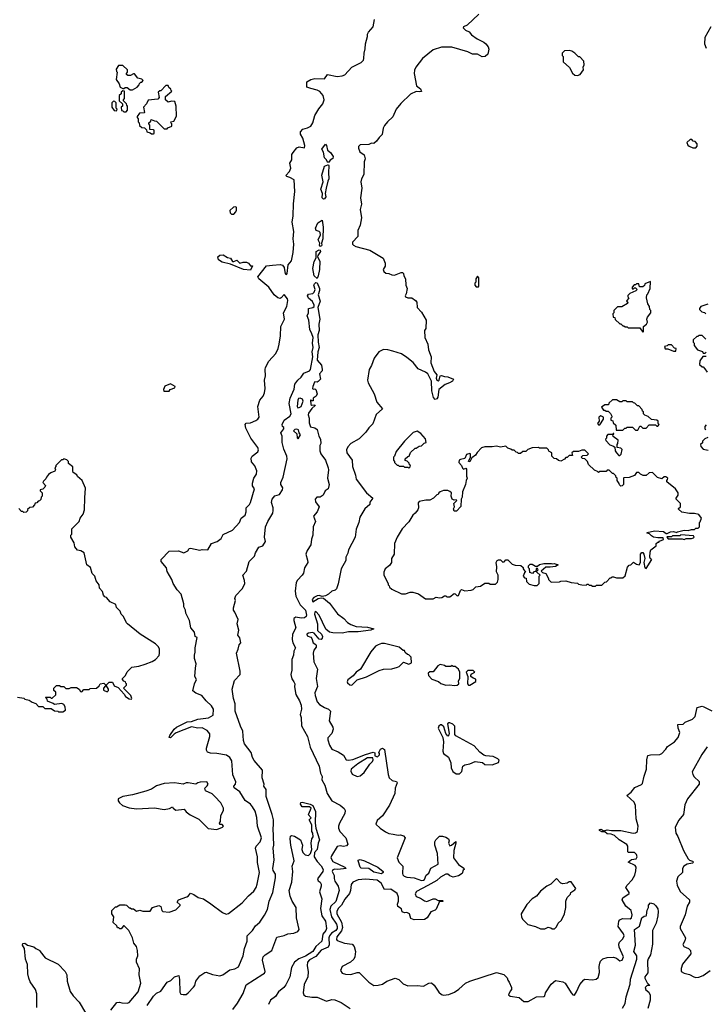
# Model space of a CAD drawing. Extents: x 2386423 to 2568864, y 578392 to 761999.
# Tile 39 of 256: x 2452387 to 2458886, y 628436 to 637774. Entities that reach past the tile are written whole.
import ezdxf

# ---------------------------------------------------------------- set-up
doc = ezdxf.new("R2010")
doc.units = 0

msp = doc.modelspace()

# ---------------------------------------------------------------- linework, layer by layer
at = {"layer": '0CON05XD'}
for points in [[(2456740, 637825), (2456628, 637722), (2456592.5, 637705), (2456590, 637695), (2456611.2, 637675), (2456647.3, 637657.3), (2456670.9, 637630.9), (2456723.5, 637593.5), (2456785, 637561.2), (2456805, 637543.3), (2456826.7, 637515), (2456832.5, 637495), (2456823, 637447), (2456800, 637425), (2456770.7, 637420.7), (2456727, 637447), (2456678.3, 637448.3), (2456635, 637467.5), (2456483, 637513), (2456386.4, 637513.6), (2456305, 637486.7), (2456204.1, 637405.9), (2456141.2, 637325), (2456128.8, 637295), (2456126.2, 637265), (2456147.5, 637145), (2456185, 637116.7), (2456196.2, 637093.8), (2456175, 637088.8), (2456145, 637092.5), (2456091.7, 637068.3), (2456000.5, 636979.5), (2455956.7, 636925)], [(2453355, 628450), (2453405, 628446.2), (2453425.8, 628454.2), (2453511.2, 628555), (2453533.6, 628636.4), (2453518.8, 628715), (2453523, 628773), (2453493.3, 628835), (2453493.3, 628865), (2453507.5, 628895), (2453503.3, 628945), (2453492.5, 628985), (2453470, 629015), (2453457.5, 629065), (2453422.5, 629135), (2453378.3, 629178.3), (2453371.7, 629178.3), (2453348.3, 629151.7), (2453335, 629150), (2453325, 629160), (2453315, 629160), (2453308.3, 629178.3), (2453271.7, 629211.7), (2453280, 629265), (2453260, 629295), (2453260, 629325), (2453271.7, 629338.3), (2453295, 629360), (2453305, 629360), (2453335, 629380), (2453385, 629380), (2453400, 629375), (2453425, 629350), (2453435, 629350), (2453445, 629340), (2453465, 629340), (2453495, 629320), (2453525, 629330), (2453555, 629320), (2453625, 629317.5), (2453645, 629353.8), (2453705, 629372.5), (2453724.2, 629364.2), (2453733.3, 629325), (2453742.5, 629315), (2453805, 629310), (2453868.3, 629331.7), (2453908.3, 629371.7), (2453908.3, 629378.3), (2453880, 629405), (2453893.4, 629426.6), (2453972.5, 629455), (2453987.5, 629465), (2454005, 629490), (2454037, 629477), (2454078.3, 629448.3), (2454130, 629435), (2454199.3, 629389.3), (2454310, 629305), (2454345, 629290), (2454365, 629297.5), (2454495, 629396.7), (2454554.3, 629465.7), (2454605, 629510), (2454628, 629545), (2454639.2, 629575), (2454659.2, 629685), (2454641.2, 629781.2), (2454640, 629835), (2454623.1, 629915), (2454628, 629935), (2454664.6, 629975.4), (2454678.2, 630015), (2454641.1, 630125), (2454635, 630207.5), (2454617.3, 630267.3), (2454595, 630310), (2454575, 630332.5), (2454525, 630367.5), (2454475, 630452), (2454418.3, 630488.3), (2454416.2, 630505), (2454431.2, 630525), (2454436.2, 630545), (2454407, 630613), (2454396.1, 630743.9), (2454378.8, 630775), (2454347, 630797), (2454255.9, 630814.1), (2454195, 630816.2), (2454166.1, 630826.1), (2454156.2, 630845), (2454156.2, 630865), (2454190, 630975), (2454189.3, 630999.3), (2454163, 631033), (2454115, 631056.7), (2454075, 631053.1), (2454015, 631065.9), (2453870.5, 631009.5), (2453851.2, 630998.8), (2453815, 630961.9), (2453804.4, 630965), (2453809.4, 630985), (2453850, 631045), (2453874.3, 631065), (2453974.8, 631115.2), (2454015, 631117.8), (2454075, 631140.3), (2454175, 631151.3), (2454221.7, 631178.3), (2454223.3, 631235), (2454206.2, 631265), (2454153.3, 631315), (2454113.9, 631363.9), (2454055, 631386.7), (2454028.3, 631408.3), (2454043.6, 631476.4), (2454062.5, 631515), (2454047.5, 631545), (2454052.5, 631625), (2454060, 631665), (2454043.9, 631713.9), (2454043.8, 631746.2), (2454050, 631775), (2454048.8, 631815), (2454070, 631915), (2454050, 631925), (2454042.5, 631965), (2454010, 632005), (2453997, 632077), (2453962.5, 632145), (2453957.5, 632175), (2453942.5, 632205), (2453942.5, 632235), (2453917.5, 632325), (2453880, 632365), (2453840, 632425), (2453827.5, 632465), (2453785, 632540), (2453777.5, 632575), (2453727.5, 632635), (2453727.5, 632655), (2453805, 632732.5), (2453893, 632737), (2453943, 632717), (2453980, 632735), (2453991.7, 632758.3), (2454005, 632762.5), (2454095, 632742.5), (2454115, 632747.5), (2454170, 632745), (2454203.6, 632806.4), (2454260, 632825), (2454295, 632852.5), (2454315, 632890), (2454405, 632933.3), (2454468.8, 633005), (2454485, 633047.5), (2454522.5, 633075), (2454533.6, 633106.4), (2454533.8, 633145), (2454564.1, 633175.9), (2454573.8, 633195), (2454613.3, 633325), (2454594.1, 633354.1), (2454592.3, 633377.7), (2454606.2, 633425), (2454631.2, 633465), (2454633.8, 633495), (2454615, 633542.5), (2454585, 633580), (2454580, 633615), (2454590, 633635), (2454643.3, 633675), (2454650, 633695), (2454643.3, 633715), (2454576.4, 633806.4), (2454531.2, 633901.2), (2454523.8, 633935), (2454534, 633946), (2454575, 633948.8), (2454625, 633971.2), (2454645, 633986.7), (2454655.8, 634004.2), (2454643.3, 634105), (2454663.8, 634165), (2454696.1, 634203.9), (2454706.7, 634235), (2454712.5, 634275), (2454707.5, 634355), (2454716.7, 634395), (2454712.5, 634455), (2454717.5, 634475), (2454747.5, 634535), (2454813.6, 634606.4), (2454837.5, 634655), (2454846.7, 634695), (2454860, 634775), (2454863.3, 634865), (2454896.2, 634935), (2454888.8, 634995), (2454919.2, 635055), (2454928.6, 635111.4), (2454925.6, 635125), (2454895, 635166.7), (2454865.5, 635134.5), (2454855, 635130.6), (2454835, 635136.9), (2454800, 635165), (2454747.6, 635237.6), (2454654.3, 635315), (2454644.2, 635335.8), (2454725, 635440), (2454782.9, 635447.1), (2454855, 635450.9), (2454876.7, 635446.7), (2454894.5, 635425), (2454902.9, 635362.9), (2454915, 635357.5), (2454922, 635368), (2454931.7, 635448.3), (2454963.9, 635486.1), (2454980, 635565), (2454983.8, 635645), (2454978, 635695), (2454984.4, 635765), (2454969.5, 635855), (2454979.1, 635915), (2454981.7, 636028.3), (2454994.2, 636144.2), (2454987.5, 636255), (2454947, 636277), (2454917.5, 636285), (2454910, 636295), (2454943.3, 636335), (2454957.5, 636365), (2454948.3, 636411.7), (2454967.5, 636445), (2454967.5, 636495), (2454977.5, 636515), (2455015, 636560), (2455035, 636567.5), (2455085, 636560), (2455089.3, 636580.7), (2455071.7, 636651.7), (2455048.3, 636688.3), (2455048.3, 636711.7), (2455070, 636735), (2455115, 636746.7), (2455145.8, 636764.2), (2455164, 636795), (2455184.4, 636865), (2455222.6, 636927.4), (2455260.8, 636975), (2455274.2, 637015), (2455262, 637055), (2455231.7, 637091.7), (2455205, 637106.2), (2455145, 637120), (2455110, 637135), (2455110, 637185), (2455145, 637207.5), (2455185, 637217.5), (2455275, 637212.5), (2455305, 637252.5), (2455395, 637236.2), (2455445, 637241.2), (2455467.7, 637252.3), (2455535, 637323.3), (2455623, 637367), (2455645, 637390), (2455650, 637405), (2455652.5, 637455), (2455663, 637497), (2455663.3, 637545), (2455682.5, 637615), (2455682.5, 637635), (2455693.6, 637656.4), (2455737.5, 637705), (2455750, 637775)], [(2458937.5, 637705), (2458882.5, 637605), (2458877.5, 637545), (2458895, 637502.5)], [(2457675, 637243.3), (2457700, 637255), (2457731.7, 637298.3), (2457727.5, 637325), (2457737.5, 637345), (2457735, 637380), (2457695, 637420), (2457685, 637420), (2457650, 637455), (2457620, 637475), (2457595, 637482.5), (2457551.7, 637478.3), (2457530, 637455), (2457530, 637435), (2457540, 637425), (2457540, 637375), (2457599.3, 637319.3), (2457627, 637267), (2457648.3, 637248.3), (2457675, 637243.3)], [(2453455, 637110), (2453500, 637135), (2453520, 637155), (2453521.7, 637168.3), (2453535, 637180), (2453545, 637180), (2453558.3, 637198.3), (2453545, 637210), (2453505, 637220), (2453475, 637260), (2453465, 637260), (2453437, 637243), (2453413, 637243), (2453400, 637255), (2453400, 637265), (2453410, 637275), (2453408.3, 637298.3), (2453365, 637340), (2453321.7, 637338.3), (2453302.5, 637305), (2453303, 637283), (2453310, 637275), (2453302.5, 637205), (2453330, 637165), (2453340, 637135), (2453365, 637120), (2453375, 637120), (2453385, 637130), (2453405, 637130), (2453435, 637110), (2453455, 637110)], [(2453655, 636690), (2453660, 636695), (2453660, 636725), (2453655, 636730), (2453621.7, 636731.7), (2453620, 636775), (2453610, 636785), (2453610, 636795), (2453628.3, 636811.7), (2453631.7, 636828.3), (2453663, 636813), (2453685, 636810), (2453755, 636740), (2453785, 636740), (2453791.7, 636748.3), (2453830, 636765), (2453830, 636785), (2453821.7, 636791.7), (2453820, 636805), (2453848.3, 636811.7), (2453871.7, 636858.3), (2453870, 636955), (2453857, 636997), (2453825, 637000), (2453795, 636990), (2453770, 637015), (2453770, 637045), (2453830, 637095), (2453821.7, 637101.7), (2453820, 637115), (2453801.7, 637131.7), (2453795, 637150), (2453771.7, 637148.3), (2453725, 637100), (2453715, 637100), (2453700, 637085), (2453710, 637035), (2453695, 637020), (2453605, 637010), (2453590, 636975), (2453560, 636945), (2453570, 636895), (2453565, 636890), (2453521.7, 636888.3), (2453500, 636855), (2453500, 636845), (2453510, 636835), (2453510, 636805), (2453520, 636795), (2453521.7, 636771.7), (2453545, 636750), (2453568.3, 636748.3), (2453588.3, 636728.3), (2453591.7, 636711.7), (2453625, 636700), (2453635, 636690), (2453655, 636690)], [(2453395, 636900), (2453410, 636915), (2453410, 636955), (2453401.7, 636961.7), (2453400, 636975), (2453370, 637005), (2453370, 637015), (2453380, 637025), (2453380, 637095), (2453365, 637100), (2453350, 637085), (2453348.3, 637071.7), (2453330, 637055), (2453330, 637005), (2453360, 636975), (2453360, 636955), (2453350, 636945), (2453351.7, 636911.7), (2453365, 636910), (2453375, 636900), (2453395, 636900)], [(2453305, 636910), (2453310, 636925), (2453300, 636935), (2453300, 636985), (2453288.3, 636998.3), (2453275, 637000), (2453260, 636985), (2453260, 636945), (2453281.7, 636911.7), (2453305, 636910)], [(2455956.7, 636925), (2455925, 636852.5), (2455873.6, 636806.4), (2455845, 636770), (2455833.6, 636746.4), (2455822.5, 636685), (2455793.6, 636656.4), (2455769.3, 636620.7), (2455745, 636600), (2455722.5, 636602.5), (2455695, 636591.2), (2455615, 636587.5), (2455598.3, 636571.7), (2455597.5, 636555), (2455611.7, 636521.7), (2455650.7, 636490.7), (2455660, 636455), (2455651.2, 636425), (2455648.8, 636305), (2455628, 636265), (2455620.6, 636235), (2455629.4, 636175), (2455615.8, 636085), (2455627.1, 636025), (2455612.9, 635975), (2455626.4, 635895), (2455615.5, 635824.5), (2455591.2, 635775), (2455591.7, 635718.3), (2455542.5, 635665), (2455542.5, 635645), (2455550, 635635), (2455573.6, 635623.6), (2455705, 635588), (2455833, 635513), (2455852.5, 635465), (2455852.5, 635435), (2455832.5, 635405), (2455840, 635385), (2455858.3, 635368.3), (2455885, 635367.5), (2455913, 635353), (2455938.3, 635351.7), (2456003.6, 635376.4), (2456015, 635376.2), (2456025, 635367.5), (2456028, 635345), (2456042.9, 635315), (2456048, 635255), (2456060, 635225), (2456050, 635175), (2456040, 635155), (2456042.5, 635145), (2456065, 635136.7), (2456105, 635136.2), (2456139.3, 635109.3), (2456150, 635095), (2456153, 635043), (2456195, 635000), (2456240, 634925), (2456237.5, 634845), (2456222.5, 634825), (2456228.3, 634758.3), (2456257, 634697), (2456263, 634643), (2456287.5, 634575), (2456285, 634520), (2456315, 634437.5), (2456340, 634405), (2456336, 634375), (2456341.2, 634355), (2456355, 634348.8), (2456363.3, 634355), (2456372.5, 634395), (2456385, 634400), (2456415, 634388.8), (2456445, 634386.2), (2456497.5, 634365), (2456490, 634345), (2456461.7, 634328.3), (2456420, 634315), (2456360, 634265), (2456350.8, 634195), (2456341.2, 634178.8), (2456325, 634171.2), (2456310.3, 634190.3), (2456293.8, 634255), (2456290, 634345), (2456255.6, 634415), (2456235, 634431.2), (2456163.6, 634463.6), (2456115, 634522.5), (2456055, 634570), (2456005, 634603.3), (2455925, 634631.2), (2455875, 634644), (2455835, 634646), (2455791.2, 634625), (2455746, 634565), (2455722.5, 634495), (2455700, 634455), (2455683.8, 634355), (2455690.5, 634330.5), (2455746.7, 634225), (2455772.5, 634145), (2455826.7, 634083.3), (2455765, 634030), (2455735, 633940), (2455697, 633903), (2455669.3, 633860.7), (2455605, 633797.5), (2455525, 633753.3), (2455495.9, 633724.1), (2455484, 633695), (2455488, 633665), (2455538, 633595), (2455540, 633535), (2455570, 633455), (2455576.4, 633416.4), (2455673.8, 633285), (2455733.3, 633235), (2455707, 633197), (2455706.7, 633175), (2455657.5, 633135), (2455612.5, 633055), (2455602.5, 633005), (2455577, 632943), (2455567.5, 632865), (2455502.5, 632745), (2455497.5, 632715), (2455477.5, 632675), (2455477.5, 632645), (2455432.5, 632565), (2455406.4, 632423.6), (2455390, 632375), (2455377.7, 632362.3), (2455345, 632353.3), (2455313.3, 632325), (2455285, 632310.8), (2455255, 632303.3), (2455225, 632313.3), (2455205, 632310.9), (2455175, 632294.4), (2455159.6, 632275), (2455165, 632254), (2455215, 632284.5), (2455245, 632290), (2455265, 632286.7), (2455325, 632240.9), (2455399.5, 632139.5), (2455460.5, 632095), (2455495.2, 632055.3), (2455525, 632036.9), (2455575, 632020), (2455685, 632013.8), (2455745, 631996.7), (2455715, 631982.5), (2455595, 631969.1), (2455505, 631969.2), (2455445, 631955.4), (2455355, 631958), (2455325, 631966.2), (2455289.6, 631995), (2455226.8, 632126.8), (2455195, 632161.1), (2455184.2, 632155.8), (2455182.2, 632135), (2455210.8, 632045), (2455210.7, 631980.7), (2455247.1, 631945), (2455257.1, 631925), (2455255, 631907.5), (2455245, 631896.2), (2455225, 631898.8), (2455176.7, 631956.7), (2455161.7, 631961.7), (2455125, 631956.2), (2455107.5, 631945), (2455110.7, 631930.7), (2455145, 631916.7), (2455155.8, 631905.8), (2455170, 631865), (2455195, 631847.5), (2455198.3, 631838.3), (2455195.7, 631824.3), (2455174, 631795), (2455167.5, 631765), (2455174.3, 631684.3), (2455208.8, 631615), (2455198, 631525), (2455208.3, 631448.3), (2455185, 631390), (2455186.4, 631363.6), (2455208, 631305), (2455229.1, 631279.1), (2455275, 631250), (2455312.5, 631235), (2455333.3, 631215), (2455320, 631125), (2455353.8, 631065), (2455358, 631045), (2455345.8, 631004.2), (2455307, 630963), (2455306.7, 630945), (2455322.7, 630892.7), (2455345, 630856.7), (2455405, 630830), (2455457.7, 630797.7), (2455482.5, 630755), (2455505, 630751.1), (2455545, 630757.9), (2455665, 630805.5), (2455737, 630827), (2455751.7, 630821.7), (2455751.7, 630791.7), (2455777, 630783), (2455797, 630803), (2455797.5, 630815), (2455790, 630825), (2455806.7, 630855), (2455825, 630863.3), (2455845, 630852.5), (2455880, 630615), (2455890, 630585), (2455918.3, 630558.3), (2455960, 630550), (2455963.3, 630535), (2455947, 630487), (2455942.5, 630435), (2455893.3, 630325), (2455825.8, 630224.2), (2455775, 630177.5), (2455762.5, 630145), (2455802.5, 630105), (2455855, 630071.2), (2455885, 630056.2), (2455928.3, 630048.3), (2455975, 630040), (2455995, 630042.5), (2456025, 630032.5), (2456040, 630015), (2455966.2, 629825), (2455982, 629785), (2456018, 629745), (2456014.1, 629675.9), (2456020, 629665), (2456031.5, 629651.5), (2456055, 629640.8), (2456125, 629634.4), (2456195, 629610.7), (2456215, 629612.5), (2456225, 629620), (2456238.3, 629661.7), (2456265, 629680), (2456284.1, 629725.9), (2456352.5, 629765), (2456346, 629865), (2456322.5, 629945), (2456322.5, 629975), (2456330, 629995), (2456365, 630030), (2456395, 630030), (2456425, 630020), (2456450, 630005), (2456457.5, 629985), (2456452.5, 629965), (2456465, 629940), (2456480, 629945), (2456520, 629980), (2456522.5, 629965), (2456501.2, 629895), (2456500, 629825), (2456545, 629760), (2456598.3, 629728.3), (2456600, 629715), (2456591.7, 629708.3), (2456580, 629675), (2456545, 629652.5), (2456495, 629642.5), (2456465, 629652.5), (2456445, 629670), (2456425, 629668.8), (2456375, 629640.8), (2456339.7, 629610.3), (2456255, 629562), (2456147.5, 629505), (2456136.4, 629483.6), (2456145, 629456.7), (2456185, 629443.8), (2456225, 629416.7), (2456245, 629411.2), (2456305, 629436.7), (2456325, 629436.7), (2456355, 629420), (2456395, 629420), (2456400, 629415), (2456395, 629410), (2456365, 629410), (2456335, 629337.5), (2456325, 629327.5), (2456285, 629312.5), (2456250, 629255), (2456225, 629240), (2456125, 629237.5), (2456095, 629250), (2456082.5, 629295), (2456055.9, 629305.9), (2456033.6, 629303.6), (2456013.3, 629313.3), (2456005, 629340), (2455971.7, 629361.7), (2455967.5, 629385), (2455976.7, 629415), (2455977.7, 629452.3), (2455963.8, 629485), (2455905, 629528), (2455845, 629523.8), (2455812.9, 629585), (2455775, 629612.9), (2455665, 629623.8), (2455594.4, 629615.6), (2455545, 629593.3), (2455529.5, 629570.5), (2455522.9, 629515), (2455512.4, 629487.6), (2455467.3, 629432.7), (2455437.3, 629375), (2455405, 629342.9), (2455393.8, 629315), (2455393.6, 629295), (2455436.7, 629215), (2455446.2, 629165), (2455438.5, 629131.5), (2455392.2, 629075), (2455389.7, 629049.7), (2455395, 629042), (2455465, 629015.8), (2455537.5, 629005), (2455556.2, 628985), (2455570, 628935), (2455563.3, 628885), (2455553.3, 628865), (2455523.6, 628836.4), (2455442.5, 628795), (2455427.5, 628755), (2455445, 628732.5), (2455475, 628720), (2455525, 628718.8), (2455585, 628738.8), (2455605, 628736.7), (2455696.7, 628645), (2455745, 628614), (2455785, 628616.2), (2455825, 628626.7), (2455866.4, 628653.6), (2455945, 628682.5), (2455980.7, 628670.7), (2456021.2, 628631.2), (2456065, 628611.4), (2456155, 628614.2), (2456215, 628608), (2456265, 628636.7), (2456289.3, 628639.3), (2456315, 628616.7), (2456360.3, 628550.3), (2456385, 628528.8), (2456405, 628521.2), (2456455, 628530), (2456508.3, 628551.7), (2456550.8, 628579.2), (2456612.5, 628635), (2456654.1, 628655.9), (2456905, 628736.7), (2456975, 628717.5), (2457007, 628687), (2457013, 628663), (2457027, 628647), (2457050, 628595), (2457050, 628575), (2457035, 628560), (2457020, 628525), (2457035, 628512.5), (2457121.7, 628501.7), (2457165, 628462.5), (2457207, 628463), (2457285, 628506.7), (2457355, 628510), (2457363.6, 628516.4), (2457371.2, 628545), (2457425, 628627.5), (2457465, 628662.5), (2457535, 628647.5), (2457556.4, 628636.4), (2457613.6, 628543.6), (2457630, 628525), (2457645, 628522.5), (2457666.1, 628553.9), (2457696.4, 628623.6), (2457735, 628667.5), (2457745, 628672.5), (2457815, 628667.5), (2457850, 628675), (2457869.3, 628690.7), (2457883.6, 628736.4), (2457881.2, 628795), (2457886.7, 628825), (2457893.9, 628846.1), (2457913.9, 628866.1), (2457955, 628880), (2458015, 628883.8), (2458045, 628873.8), (2458075, 628848.8), (2458097, 628853), (2458110, 628885), (2458068.8, 628978.8), (2458065.7, 629005), (2458072.5, 629025), (2458105, 629056.2), (2458117.5, 629085), (2458110.8, 629105), (2458058.8, 629175), (2458066, 629224), (2458075, 629236.7), (2458101.7, 629248.3), (2458175, 629246.2), (2458185, 629256.7), (2458193.1, 629285), (2458184.2, 629325), (2458133.3, 629365), (2458096.7, 629425), (2458103.3, 629445), (2458163.3, 629485), (2458163.8, 629495), (2458134, 629545), (2458144.3, 629565), (2458192.9, 629615), (2458218.9, 629661.1), (2458228.8, 629701.2), (2458229.7, 629735), (2458221.3, 629751.3), (2458156.2, 629785), (2458185, 629807.8), (2458230.8, 629815), (2458240, 629835), (2458234.4, 629855), (2458215, 629874.4), (2458156.1, 629876.1), (2458151.2, 629885), (2458151.4, 629935), (2458141.3, 629951.3), (2458068.8, 629995), (2458025, 630036.7), (2457995, 630048.8), (2457955, 630053.8), (2457935, 630070), (2457905, 630070), (2457882.5, 630085), (2457882.5, 630095), (2457895, 630096.2), (2457925, 630080), (2457955, 630090), (2457995.9, 630084.1), (2458084.6, 630085.4), (2458200.5, 630059.5), (2458225, 630061.2), (2458243.5, 630075), (2458249.3, 630125), (2458230, 630195), (2458225, 630320), (2458212.5, 630352.5), (2458142.5, 630415), (2458183, 630447), (2458217, 630493), (2458280.7, 630519.3), (2458290.7, 630529.3), (2458305, 630600), (2458330, 630665), (2458331.2, 630755), (2458342.5, 630795), (2458365, 630802.5), (2458455, 630803.3), (2458472.5, 630815), (2458513.3, 630855), (2458528, 630882), (2458595.3, 630924.7), (2458629.4, 630965), (2458643.6, 631013.6), (2458628, 631055), (2458625, 631090), (2458675, 631093.3), (2458695, 631110), (2458765, 631140), (2458790, 631165), (2458810, 631250), (2458855, 631263.3), (2458871.7, 631258.3)], [(2455315, 636420), (2455305, 636423.3), (2455296.2, 636445), (2455274.5, 636465), (2455266.2, 636516.2), (2455251.5, 636545), (2455285, 636593.3), (2455295, 636581.2), (2455305.4, 636535.4), (2455333.1, 636513.1), (2455358.1, 636475), (2455353.6, 636456.4), (2455328.2, 636441.8), (2455315, 636420)], [(2458768.3, 636558.3), (2458795, 636560), (2458810, 636575), (2458810, 636595), (2458788.3, 636618.3), (2458771.7, 636621.7), (2458758.3, 636638.3), (2458741.7, 636638.3), (2458711.7, 636608.3), (2458720, 636585), (2458733, 636573), (2458768.3, 636558.3)], [(2455265, 636072.9), (2455253.8, 636085), (2455255.6, 636125), (2455240, 636165), (2455261.9, 636235), (2455252.1, 636297.9), (2455275, 636384), (2455308.3, 636398.3), (2455315, 636397.5), (2455317.3, 636387.3), (2455313.1, 636325), (2455317.5, 636265), (2455306.8, 636243.2), (2455291.1, 636175), (2455282.5, 636125), (2455287.9, 636095), (2455275, 636073.8), (2455265, 636072.9)], [(2454415, 635930), (2454435, 635950), (2454441.7, 635968.3), (2454441.7, 635991.7), (2454435, 636000), (2454413, 635997), (2454380, 635965), (2454381.7, 635941.7), (2454395, 635930), (2454415, 635930)], [(2455245, 635622.9), (2455235, 635624.3), (2455229.4, 635635), (2455230.8, 635655), (2455214.5, 635685), (2455237.3, 635732.7), (2455235.6, 635755), (2455225, 635765.6), (2455195.7, 635775.7), (2455190.6, 635795), (2455213, 635847), (2455253.6, 635873.6), (2455262.4, 635805), (2455259.5, 635695), (2455247.1, 635655), (2455251.4, 635635), (2455245, 635622.9)], [(2455205, 635318.6), (2455179.6, 635345), (2455165.5, 635415), (2455179.5, 635480.5), (2455198, 635515), (2455197.8, 635575), (2455225, 635592.2), (2455235, 635589.2), (2455237.3, 635575), (2455212.5, 635537.5), (2455210.8, 635525), (2455232.7, 635485), (2455230, 635405), (2455217.1, 635345), (2455205, 635318.6)], [(2454575, 635397.5), (2454506.7, 635405), (2454385.8, 635455.8), (2454305, 635475.6), (2454272.5, 635495), (2454264.5, 635525.5), (2454285, 635541.4), (2454315, 635542.7), (2454355, 635518), (2454385, 635512), (2454405, 635480), (2454415, 635479.2), (2454445, 635494.3), (2454475, 635464.2), (2454505, 635475.5), (2454535.8, 635474.2), (2454554.3, 635465), (2454575, 635440), (2454595, 635440), (2454575, 635397.5)], [(2453596.2, 628425), (2453656.1, 628513.9), (2453685, 628540), (2453725, 628560), (2453783.3, 628645), (2453818.8, 628661.2), (2453854.2, 628695.8), (2453895, 628710), (2453901.7, 628671.7), (2453905, 628550), (2453915, 628533.3), (2453935, 628527.5), (2453965, 628530), (2453985, 628543.3), (2454035, 628597.5), (2454046.2, 628615), (2454056.7, 628655), (2454093.3, 628705), (2454141.7, 628738.3), (2454155, 628740), (2454215, 628718.8), (2454283.6, 628706.4), (2454313.6, 628716.4), (2454378.3, 628761.7), (2454425, 628772.5), (2454459.3, 628790.7), (2454506.2, 628895), (2454518.8, 628965), (2454544, 629035), (2454543.8, 629086.2), (2454592.9, 629135), (2454620.6, 629179.4), (2454662, 629215), (2454708.3, 629281.7), (2454735.7, 629334.3), (2454750, 629415), (2454785, 629497.5), (2454813.1, 629635), (2454811.3, 629671.3), (2454790, 629705), (2454785.8, 629725), (2454799.4, 629805), (2454789.2, 629915), (2454795.8, 629945.8), (2454788, 630105), (2454793.8, 630135), (2454791.2, 630185), (2454781.2, 630235), (2454723.5, 630405), (2454723, 630473), (2454701.2, 630505), (2454703.3, 630525), (2454683.8, 630585), (2454687.5, 630655), (2454609.3, 630749.3), (2454593.3, 630775), (2454580, 630825), (2454517.3, 630907.3), (2454507, 630937), (2454501.5, 631025), (2454478.4, 631075), (2454429.5, 631215), (2454429.6, 631285), (2454414.5, 631335), (2454402, 631425), (2454422.3, 631507.7), (2454476.7, 631565), (2454476.7, 631595), (2454442.5, 631765), (2454458.8, 631805), (2454466.2, 631843.8), (2454482.5, 631865), (2454475, 631910), (2454453.3, 631935), (2454462.5, 631985), (2454446.7, 632045), (2454456.4, 632086.4), (2454427.5, 632155), (2454412.5, 632175), (2454412.5, 632195), (2454432.5, 632265), (2454427.5, 632285), (2454436.1, 632313.9), (2454495, 632377.5), (2454515, 632410), (2454520, 632425), (2454517.5, 632455), (2454502.5, 632505), (2454537.5, 632545), (2454562.5, 632635), (2454612.5, 632685), (2454623, 632717), (2454655, 632772.5), (2454690, 632785), (2454717.5, 632825), (2454706.7, 632865), (2454716.7, 632965), (2454737.5, 633015), (2454787.7, 633092.3), (2454790.7, 633119.3), (2454790, 633145), (2454773.8, 633195), (2454778.8, 633225), (2454805, 633256.7), (2454849.3, 633270.7), (2454877.5, 633315), (2454882.5, 633335), (2454862.5, 633365), (2454862, 633385), (2454884, 633435), (2454921.7, 633608.3), (2454918, 633635), (2454889.7, 633699.7), (2454876, 633765), (2454873.8, 633823.8), (2454862.5, 633855), (2454890, 633895), (2454890, 633905), (2454877.5, 633915), (2454876.2, 633935), (2454894.4, 633975.6), (2454945.9, 634014.1), (2454960, 634035), (2454940, 634135), (2454952, 634185), (2454989.3, 634270.7), (2454994.1, 634315.9), (2455023.3, 634355), (2455056.2, 634385), (2455078.6, 634421.4), (2455135, 634443.3), (2455142.5, 634455), (2455164, 634575), (2455159.2, 634625), (2455169.1, 634665), (2455160.9, 634705), (2455168.9, 634758.9), (2455155, 634794), (2455136.9, 634835), (2455127.5, 634925), (2455112.5, 634965), (2455122.9, 634995), (2455125.7, 635034.3), (2455165, 635042.7), (2455176.5, 635053.5), (2455176.9, 635065), (2455162.1, 635102.1), (2455125, 635132), (2455115.8, 635155), (2455125, 635172), (2455165, 635175.6), (2455179.3, 635190.7), (2455186.8, 635215), (2455176.4, 635255), (2455180.9, 635269.1), (2455195, 635280.6), (2455205, 635278.8), (2455229.3, 635225), (2455229.6, 635205), (2455214.6, 635165), (2455234.4, 635105), (2455213.5, 635045), (2455233.1, 634935), (2455221.5, 634885), (2455226.9, 634825), (2455214, 634785), (2455214.7, 634715), (2455226.7, 634665), (2455212.7, 634625), (2455207.5, 634545), (2455247, 634497), (2455253.3, 634456.7), (2455252.5, 634445), (2455228.8, 634415), (2455237.5, 634365), (2455215, 634342.5), (2455205, 634337.5), (2455185, 634340), (2455181.2, 634335), (2455164.2, 634294.2), (2455162, 634275), (2455168.3, 634268.3), (2455185, 634273.3), (2455195, 634267.5), (2455205.9, 634224.1), (2455195.9, 634204.1), (2455170, 634185), (2455170, 634160), (2455155, 634160), (2455145, 634170), (2455143.9, 634166.1), (2455147.5, 634125), (2455155, 634117.5), (2455185, 634120), (2455187.5, 634115), (2455155, 634087.5), (2455125, 634042.5), (2455121.9, 634025), (2455130, 633995), (2455131.7, 633951.7), (2455143.6, 633913.6), (2455185, 633903.3), (2455206.1, 633886.1), (2455223, 633823), (2455237.5, 633795), (2455242.5, 633755), (2455231.2, 633735), (2455232, 633685), (2455241.2, 633655), (2455286.7, 633595), (2455310, 633525), (2455313.8, 633505), (2455304.3, 633424.3), (2455321.4, 633365), (2455310, 633325), (2455283.3, 633305), (2455263.3, 633265), (2455235.5, 633244.5), (2455204.1, 633245.9), (2455188.8, 633225), (2455190.5, 633200.5), (2455226.1, 633153.9), (2455208, 633105), (2455173.3, 633065), (2455189.2, 633015), (2455169.2, 632965), (2455166.7, 632885), (2455153.4, 632846.6), (2455146, 632794), (2455111.7, 632738.3), (2455099.4, 632705), (2455115, 632646.7)], [(2456735, 635240), (2456740, 635245), (2456740, 635325), (2456725, 635340), (2456710, 635315), (2456710, 635285), (2456700, 635275), (2456700, 635255), (2456715, 635240), (2456735, 635240)], [(2458295, 634810), (2458300, 634815), (2458300, 634865), (2458327.5, 634885), (2458336.7, 634905), (2458332.5, 634935), (2458338.3, 634951.7), (2458370, 634995), (2458370, 635015), (2458360, 635025), (2458357.5, 635055), (2458340, 635080), (2458328.8, 635135), (2458332.5, 635165), (2458342.5, 635175), (2458362.5, 635225), (2458365, 635290), (2458311.7, 635268.3), (2458308.3, 635251.7), (2458295, 635240), (2458261.7, 635241.7), (2458255, 635270), (2458235, 635270), (2458225, 635260), (2458211.7, 635258.3), (2458191.7, 635238.3), (2458191.7, 635221.7), (2458205, 635220), (2458215, 635230), (2458225, 635230), (2458240, 635215), (2458228.3, 635201.7), (2458171.7, 635178.3), (2458151.7, 635158.3), (2458150, 635145), (2458160, 635135), (2458140, 635105), (2458150, 635095), (2458148.3, 635081.7), (2458095, 635050), (2458055, 635050), (2458020, 635015), (2458020, 634995), (2458010, 634985), (2458011.7, 634951.7), (2458028.3, 634948.3), (2458031.7, 634931.7), (2458075, 634890), (2458085, 634890), (2458105, 634870), (2458115, 634870), (2458125, 634860), (2458145, 634860), (2458155, 634850), (2458265, 634850), (2458295, 634810)], [(2458910, 635075), (2458845, 635052.5), (2458830, 635035), (2458830, 635025), (2458853, 635003), (2458877, 634997), (2458890, 634985)], [(2458890, 634745), (2458855, 634780), (2458825, 634780), (2458815, 634770), (2458805, 634770), (2458771.7, 634738.3), (2458770, 634715), (2458780, 634705), (2458780, 634685), (2458811.7, 634641.7), (2458858.3, 634628.3), (2458865, 634610), (2458885, 634610), (2458895, 634620)], [(2458605, 634630), (2458610, 634655), (2458595, 634660), (2458565, 634690), (2458535, 634690), (2458525, 634680), (2458500, 634675), (2458505, 634653.3), (2458531.7, 634651.7), (2458585, 634630), (2458605, 634630)], [(2458895, 634580), (2458861.7, 634578.3), (2458833, 634537), (2458830, 634505), (2458855, 634480), (2458865, 634480), (2458883, 634463), (2458905, 634430)], [(2453805, 634250), (2453813.3, 634266.7), (2453858.3, 634281.7), (2453860, 634295), (2453815, 634320), (2453761.7, 634298.3), (2453750, 634265), (2453751.7, 634251.7), (2453805, 634250)], [(2455023.8, 634093.8), (2455035, 634094.2), (2455055, 634106.2), (2455073.3, 634155), (2455066.9, 634175), (2455045, 634184), (2455030, 634180), (2455023.3, 634165), (2455017.5, 634105), (2455023.8, 634093.8)], [(2458245, 633880), (2458265, 633920), (2458275, 633920), (2458295, 633900), (2458325, 633900), (2458355, 633930), (2458415, 633930), (2458425, 633920), (2458435, 633920), (2458450, 633935), (2458440, 633945), (2458440, 633965), (2458427, 633977), (2458375, 633982.5), (2458345, 634010), (2458311.7, 634021.7), (2458300, 634035), (2458300, 634055), (2458291.7, 634061.7), (2458288.3, 634078.3), (2458255, 634110), (2458241.7, 634111.7), (2458218.3, 634138.3), (2458205, 634140), (2458195, 634150), (2458145, 634150), (2458135, 634160), (2458105, 634160), (2458095, 634150), (2458075, 634150), (2458045, 634170), (2458005, 634170), (2457971.7, 634138.3), (2457968.3, 634121.7), (2457935, 634120), (2457901.7, 634098.3), (2457921.7, 634071.7), (2457935, 634070), (2457945, 634060), (2457965, 634060), (2457988.3, 634038.3), (2458000, 634015), (2458000, 634005), (2457990, 633995), (2457990, 633975), (2458008.3, 633968.3), (2458011.7, 633951.7), (2458038.3, 633928.3), (2458041.7, 633881.7), (2458105, 633880), (2458121.7, 633898.3), (2458135, 633900), (2458145, 633910), (2458195, 633910), (2458225, 633880), (2458245, 633880)], [(2457875, 633930), (2457885, 633932.5), (2457920, 633985), (2457920, 634005), (2457895, 634017.5), (2457877.5, 634005), (2457880, 633965), (2457862.5, 633945), (2457875, 633930)], [(2455025, 633797.5), (2455047.5, 633835), (2455036, 633855), (2455030, 633885), (2455015, 633891.2), (2454994.1, 633885.9), (2454982.5, 633875), (2455013.3, 633845), (2455016.7, 633806.7), (2455025, 633797.5)], [(2458895, 633930), (2458880, 633915), (2458883, 633893), (2458890, 633885)], [(2456075, 633520), (2456088.3, 633531.7), (2456090, 633545), (2456081.7, 633551.7), (2456078.3, 633568.3), (2456058.3, 633588.3), (2456041.7, 633591.7), (2456041.7, 633608.3), (2456065, 633630), (2456080, 633635), (2456091.7, 633668.3), (2456135, 633710), (2456145, 633710), (2456175, 633730), (2456197, 633733), (2456221.7, 633758.3), (2456240, 633765), (2456235, 633800), (2456189.3, 633849.3), (2456155, 633870), (2456115, 633860), (2456034.1, 633775.9), (2455955, 633680), (2455940, 633635), (2455930, 633625), (2455930, 633595), (2455940, 633585), (2455940, 633575), (2455965, 633550), (2455975, 633550), (2455985, 633540), (2456025, 633540), (2456035, 633530), (2456065, 633530), (2456075, 633520)], [(2458075, 633640), (2458087, 633653), (2458097.5, 633697.5), (2458085, 633710), (2458050, 633715), (2458050, 633745), (2458057, 633753), (2458060, 633785), (2458011.7, 633821.7), (2458010, 633840), (2458018.3, 633841.7), (2458018.3, 633848.3), (2458011.7, 633848.3), (2458010, 633840), (2457961.7, 633838.3), (2457950, 633825), (2457950, 633805), (2457940, 633795), (2457941.7, 633781.7), (2457981.7, 633741.7), (2458015, 633730), (2458028.3, 633718.3), (2458032.5, 633685), (2458042.5, 633665), (2458065, 633640), (2458075, 633640)], [(2458909.3, 633810.7), (2458882.5, 633797.5), (2458860, 633775), (2458858.3, 633761.7), (2458840, 633745), (2458842.5, 633725), (2458865, 633700), (2458911.7, 633691.7)], [(2456235, 632280), (2456305, 632282.5), (2456335, 632297.5), (2456365, 632290), (2456387, 632293), (2456415, 632310), (2456425, 632310), (2456435, 632300), (2456465, 632300), (2456505, 632332.5), (2456515, 632330), (2456535, 632310), (2456545, 632312.5), (2456565, 632360), (2456575, 632370), (2456605, 632357.5), (2456667, 632363), (2456685, 632370), (2456710, 632395), (2456755, 632400), (2456795, 632430), (2456835, 632430), (2456845, 632420), (2456898.3, 632421.7), (2456915, 632440), (2456922.5, 632465), (2456922.5, 632505), (2456906.1, 632536.1), (2456910, 632585), (2456903.3, 632625), (2456913.9, 632646.1), (2456925, 632652.5), (2456945, 632650), (2456965, 632630), (2456978.3, 632631.7), (2456995, 632650), (2457015, 632650), (2457055, 632610), (2457085, 632600), (2457138.3, 632598.3), (2457158.3, 632578.3), (2457160, 632565), (2457180, 632535), (2457171.7, 632528.3), (2457160, 632495), (2457171.7, 632481.7), (2457188.3, 632478.3), (2457190, 632445), (2457215, 632420), (2457265, 632407.5), (2457291.7, 632408.3), (2457310, 632425), (2457310, 632495), (2457320, 632505), (2457290, 632535), (2457290, 632545), (2457300, 632555), (2457295, 632570), (2457281.7, 632568.3), (2457278.3, 632541.7), (2457261.7, 632538.3), (2457248.3, 632521.7), (2457221.7, 632531.7), (2457220, 632565), (2457210, 632575), (2457210, 632595), (2457225, 632610), (2457245, 632610), (2457275, 632590), (2457295, 632590), (2457313, 632607), (2457355, 632617.5), (2457425, 632617.5), (2457435, 632612.5), (2457453.6, 632616.4), (2457490, 632605), (2457465, 632587.5), (2457415, 632580), (2457375, 632582.5), (2457330, 632545), (2457341.7, 632531.7), (2457375, 632520), (2457400, 632475), (2457400, 632465), (2457425, 632440), (2457505, 632442.5), (2457515, 632450), (2457565, 632452.5), (2457615, 632437.5), (2457675, 632430), (2457685, 632420), (2457715, 632412.5), (2457755, 632410), (2457765, 632420), (2457775, 632420), (2457785, 632410), (2457805, 632410), (2457815, 632400), (2457845, 632400), (2457855, 632410), (2457905, 632410), (2457935, 632440), (2457948.3, 632441.7), (2457985, 632480), (2457995, 632480), (2458001.7, 632488.3), (2458015, 632490), (2458045, 632480), (2458105, 632480), (2458125, 632500), (2458148.3, 632581.7), (2458165, 632600), (2458180, 632605), (2458205, 632630), (2458235, 632610), (2458260, 632605), (2458273, 632627), (2458271.2, 632705), (2458285, 632721.2), (2458295, 632720), (2458304, 632705), (2458312, 632665), (2458303.3, 632625), (2458313.6, 632573.6), (2458325, 632570), (2458380, 632655), (2458365, 632660), (2458360, 632675), (2458362.5, 632725), (2458370, 632745), (2458420, 632785), (2458420, 632805), (2458435, 632820), (2458445, 632820), (2458451.7, 632828.3), (2458490, 632845), (2458485, 632860), (2458435, 632860), (2458395, 632867.5), (2458375, 632877.5), (2458356.7, 632896.7), (2458335, 632902.5), (2458335, 632910), (2458403.6, 632926.4), (2458489.3, 632919.3), (2458515, 632900), (2458525, 632900), (2458555, 632917.5), (2458585, 632920), (2458615, 632910), (2458623, 632917), (2458685, 632933.3), (2458725, 632930), (2458755, 632940), (2458785, 632940), (2458795, 632950), (2458818.3, 632951.7), (2458830, 632965), (2458830, 633005), (2458838.3, 633011.7), (2458850, 633045), (2458825, 633080), (2458785, 633090), (2458735, 633090), (2458663, 633103), (2458631.7, 633131.7), (2458631.7, 633138.3), (2458650, 633155), (2458650, 633185), (2458610, 633225), (2458610, 633235), (2458627.5, 633265), (2458627.5, 633285), (2458603, 633323), (2458521.7, 633391.7), (2458520, 633405), (2458528.3, 633411.7), (2458530, 633425), (2458513, 633437), (2458495, 633437.5), (2458475, 633420), (2458433, 633433), (2458385, 633480), (2458353.3, 633476.7), (2458325, 633450), (2458298.3, 633451.7), (2458273, 633463), (2458255, 633480), (2458235, 633480), (2458215, 633450), (2458165, 633432.5), (2458115, 633430), (2458110, 633425), (2458110, 633365), (2458098.3, 633351.7), (2458085, 633350), (2458071.7, 633361.7), (2458070, 633375), (2458050, 633405), (2458050, 633425), (2458041.7, 633431.7), (2458038.3, 633448.3), (2458015, 633470), (2458005, 633470), (2457975, 633500), (2457955, 633500), (2457945, 633490), (2457885, 633490), (2457875, 633480), (2457865, 633490), (2457835, 633500), (2457780, 633555), (2457770, 633585), (2457745, 633610), (2457721.7, 633611.7), (2457710, 633625), (2457725, 633640), (2457767, 633643), (2457780, 633655), (2457745, 633690), (2457715, 633690), (2457685, 633680), (2457635, 633680), (2457620, 633665), (2457628.3, 633641.7), (2457595, 633640), (2457575, 633620), (2457565, 633620), (2457550, 633605), (2457515, 633587.5), (2457495, 633592.5), (2457475, 633610), (2457451.7, 633611.7), (2457430, 633635), (2457430, 633665), (2457401.7, 633681.7), (2457400, 633695), (2457385, 633710), (2457315, 633710), (2457305, 633717.5), (2457245, 633712.5), (2457203, 633697), (2457185, 633680), (2457155, 633680), (2457135, 633660), (2457115, 633660), (2457105, 633670), (2457091.7, 633671.7), (2457075, 633690), (2457055, 633690), (2457041.7, 633701.7), (2457015, 633710), (2456995, 633730), (2456945, 633720), (2456905, 633730), (2456865, 633722.5), (2456795, 633722.5), (2456765, 633712.5), (2456722, 633668), (2456707.7, 633642.3), (2456671.7, 633618.3), (2456655, 633580), (2456642.5, 633582.5), (2456660, 633625), (2456660, 633655), (2456655, 633660), (2456620.7, 633649.3), (2456605, 633612.5), (2456565, 633603.3), (2456553.3, 633595), (2456550, 633575), (2456576.1, 633546.1), (2456585, 633520), (2456595, 633512.5), (2456615, 633520), (2456621.7, 633511.7), (2456623.3, 633445), (2456630, 633425), (2456617.5, 633405), (2456611.2, 633365), (2456583.3, 633295), (2456580, 633245), (2456570, 633225), (2456567, 633157), (2456528.3, 633111.7), (2456505, 633112.5), (2456497.5, 633135), (2456507.5, 633155), (2456503.6, 633186.4), (2456530, 633215), (2456525, 633220), (2456505, 633216.2), (2456485.8, 633225.8), (2456476.2, 633255), (2456480, 633285), (2456465, 633300), (2456445, 633307.5), (2456405, 633307.5), (2456373, 633297), (2456360, 633285), (2456355, 633270), (2456341.7, 633268.3), (2456310, 633235), (2456275, 633217.5), (2456237, 633217), (2456172.5, 633205), (2456163, 633193), (2456167.5, 633145), (2456160, 633125), (2456136.4, 633093.6), (2456112.5, 633075), (2456075, 633010), (2456012.5, 632945), (2455963.3, 632865), (2455940, 632805), (2455937.5, 632705), (2455912.5, 632665), (2455912.5, 632625), (2455893, 632597), (2455852.5, 632565), (2455837.5, 632535), (2455837.5, 632505), (2455880, 632425), (2455880, 632415), (2455890, 632405), (2455891.7, 632391.7), (2455913, 632373), (2456005, 632327.5), (2456045, 632327.5), (2456087, 632343), (2456113, 632343), (2456167, 632327), (2456235, 632280)], [(2452365, 631350), (2452425, 631340), (2452435, 631330), (2452475, 631320), (2452505, 631300), (2452538.3, 631288.3), (2452565, 631260), (2452605, 631260), (2452625, 631240), (2452685, 631240), (2452715, 631220), (2452747, 631217), (2452755, 631210), (2452795, 631210), (2452820, 631225), (2452817, 631257), (2452805, 631280), (2452785, 631287.5), (2452715, 631280), (2452705, 631290), (2452651.7, 631311.7), (2452648.3, 631328.3), (2452630, 631345), (2452635, 631350), (2452675, 631350), (2452685, 631340), (2452695, 631340), (2452728.3, 631371.7), (2452730, 631395), (2452711.7, 631411.7), (2452710, 631435), (2452735, 631460), (2452765, 631460), (2452775, 631450), (2452805, 631450), (2452825, 631430), (2452855, 631430), (2452875, 631440), (2452925, 631440), (2452950, 631425), (2452961.7, 631401.7), (2452975, 631400), (2452995, 631420), (2453045, 631420), (2453055, 631430), (2453115, 631432.5), (2453140, 631455), (2453150, 631475), (2453185, 631480), (2453198.3, 631468.3), (2453200, 631455), (2453180, 631435), (2453180, 631415), (2453215, 631400), (2453228.3, 631411.7), (2453230, 631425), (2453210, 631455), (2453211.7, 631468.3), (2453235, 631490), (2453265, 631490), (2453282.5, 631455), (2453319.3, 631439.3), (2453377, 631377), (2453390, 631355), (2453425, 631332.5), (2453445, 631330), (2453450, 631335), (2453440, 631365), (2453370, 631435), (2453398.3, 631461.7), (2453400, 631475), (2453391.7, 631481.7), (2453390, 631495), (2453375, 631500), (2453360, 631515), (2453360, 631525), (2453390, 631555), (2453405, 631590), (2453448.3, 631631.7), (2453516.4, 631643.6), (2453575, 631662.5), (2453641.7, 631688.3), (2453673, 631707), (2453707.5, 631745), (2453713.3, 631765), (2453712.5, 631805), (2453702.5, 631825), (2453675, 631853.3), (2453527.5, 631945), (2453407.5, 632045), (2453397.5, 632055), (2453370, 632115), (2453350, 632135), (2453340, 632165), (2453305, 632200), (2453296.4, 632226.4), (2453245, 632252.5), (2453210, 632295), (2453195, 632300), (2453180, 632315), (2453171.7, 632351.7), (2453143, 632383), (2453140, 632415), (2453113, 632453), (2453100, 632495), (2453073, 632523), (2453057, 632577), (2453022.5, 632605), (2452997, 632717), (2452967, 632737), (2452933, 632743), (2452910, 632775), (2452901.7, 632811.7), (2452870, 632865), (2452870, 632885), (2452880, 632895), (2452880, 632945), (2452950, 633015), (2452960, 633045), (2452987, 633083), (2453000, 633125), (2453005, 633240), (2453011.7, 633331.7), (2452980, 633405), (2452935, 633440), (2452928.3, 633458.3), (2452895, 633480), (2452890, 633495), (2452891.7, 633531.7), (2452850, 633565), (2452850, 633585), (2452835, 633600), (2452805, 633610), (2452795, 633600), (2452781.7, 633598.3), (2452730, 633545), (2452730, 633535), (2452720, 633525), (2452727.5, 633505), (2452718.3, 633491.7), (2452683, 633477), (2452660.7, 633459.3), (2452640, 633435), (2452635, 633420), (2452611.7, 633398.3), (2452607.5, 633385), (2452630, 633355), (2452625, 633340), (2452605, 633320), (2452580, 633315), (2452580, 633305), (2452600, 633285), (2452600, 633255), (2452590, 633245), (2452588.3, 633221.7), (2452575, 633210), (2452561.7, 633208.3), (2452548.3, 633191.7), (2452531.7, 633188.3), (2452528.3, 633171.7), (2452508.3, 633151.7), (2452481.7, 633148.3), (2452461.7, 633128.3), (2452460, 633115), (2452448.3, 633101.7), (2452425, 633100), (2452415, 633110), (2452405, 633110), (2452378.3, 633138.3)], [(2458685, 632842.5), (2458705, 632852.5), (2458755, 632852.5), (2458775, 632860), (2458780, 632865), (2458775, 632880), (2458652.5, 632887.5), (2458645, 632880), (2458575, 632880), (2458565, 632870), (2458525, 632870), (2458520, 632865), (2458535, 632850), (2458665, 632850), (2458685, 632842.5)], [(2455115, 632646.7), (2455117.1, 632625), (2455086.2, 632575), (2455077.1, 632525), (2455065, 632504.3), (2455020.7, 632459.3), (2455008, 632435), (2454996.9, 632355), (2455005.6, 632305.6), (2455045.7, 632225.7), (2455096.2, 632175), (2455104.2, 632125), (2455102.5, 632115), (2455085, 632100.9), (2455055, 632097.5), (2455005, 632108.2), (2454984.5, 632095), (2454984.6, 632075), (2455003.5, 632005), (2454972.9, 631947.1), (2454969.5, 631895), (2454976.7, 631865), (2455001.9, 631815), (2454986.2, 631785), (2454982, 631748), (2454966, 631705), (2454966.1, 631606.1), (2454957.5, 631565), (2454965, 631522.5), (2454986.7, 631495), (2454993.3, 631475), (2454992, 631445), (2455004, 631375), (2455039.2, 631315), (2455053.7, 631273.7), (2455058.5, 631235), (2455046.7, 631185), (2455056.2, 631155), (2455056.6, 631076.6), (2455087.5, 631027.5), (2455115.7, 630975), (2455140, 630875), (2455224.3, 630695), (2455238.8, 630628.8), (2455253.8, 630595), (2455250, 630565), (2455278.8, 630515), (2455300, 630435), (2455344.3, 630364.3), (2455424.7, 630324.7), (2455462.1, 630292.1), (2455470.8, 630275), (2455467.8, 630245), (2455419.2, 630155), (2455408, 630125), (2455408, 630105), (2455421.2, 630075), (2455478.8, 630015), (2455497, 629953), (2455485, 629940), (2455456.4, 629933.6), (2455425, 629937.5), (2455395, 629932.5), (2455342.5, 629845), (2455336.9, 629825), (2455355, 629790.8), (2455470, 629735), (2455480, 629725), (2455403, 629713), (2455375, 629717.8), (2455355, 629710.9), (2455348.2, 629695), (2455366.7, 629656.7), (2455367.6, 629627.6), (2455373.3, 629605), (2455406.2, 629556.2), (2455414.4, 629515), (2455385, 629411.9), (2455334.7, 629365.3), (2455327.2, 629335), (2455341.6, 629265), (2455390, 629195), (2455397.6, 629175), (2455396.8, 629155), (2455385, 629134.7), (2455340.9, 629109.1), (2455322.7, 629085), (2455316.4, 629065), (2455319.2, 629000.8), (2455310.9, 628979.1), (2455245, 628950.4), (2455195, 628887.8), (2455135, 628856.5), (2455115.7, 628835), (2455111.9, 628805), (2455122.5, 628745), (2455118, 628695), (2455081.9, 628625), (2455072.9, 628545), (2455080, 628525), (2455095, 628514.2), (2455155, 628502), (2455205, 628503.8), (2455295, 628466.7), (2455345, 628480), (2455375, 628477.5), (2455433.6, 628453.6), (2455520, 628395)], [(2455535, 631462.5), (2455585, 631512.5), (2455675, 631540), (2455795, 631601.2), (2455835, 631613.3), (2455915, 631617.5), (2455967, 631633), (2455985, 631640), (2456025, 631680), (2456075, 631662.5), (2456095, 631670), (2456100, 631675), (2456097, 631727), (2456075, 631750), (2456061.7, 631751.7), (2456041.7, 631771.7), (2456035, 631790), (2456021.7, 631791.7), (2455985, 631822.5), (2455845, 631856.7), (2455815, 631856.2), (2455785, 631846.2), (2455758.3, 631831.7), (2455715, 631780), (2455615.9, 631614.1), (2455577.5, 631585), (2455549.3, 631550.7), (2455496.4, 631513.6), (2455490, 631495), (2455493.9, 631483.9), (2455515, 631466.7), (2455535, 631462.5)], [(2456505, 631460), (2456535, 631462.5), (2456548.8, 631475), (2456547.5, 631505), (2456557.5, 631525), (2456560, 631585), (2456547.5, 631615), (2456515, 631640), (2456495, 631640), (2456487.5, 631647.5), (2456475, 631640), (2456425, 631640), (2456415, 631650), (2456373, 631657), (2456350, 631645), (2456305, 631590), (2456275, 631590), (2456260, 631575), (2456263, 631553), (2456295, 631520), (2456356.7, 631496.7), (2456378.3, 631478.3), (2456425, 631462.5), (2456465, 631466.7), (2456505, 631460)], [(2456641.7, 631461.7), (2456655, 631463.3), (2456711.7, 631498.3), (2456710, 631520), (2456685, 631527.5), (2456663, 631543), (2456663, 631557), (2456671.7, 631568.3), (2456700, 631585), (2456685, 631600), (2456635, 631600), (2456620, 631585), (2456633.6, 631543.6), (2456632, 631475), (2456641.7, 631461.7)], [(2458871.7, 631258.3), (2458947.7, 631217.7)], [(2456555, 630622.5), (2456577.5, 630645), (2456587.5, 630695), (2456605, 630707.5), (2456655, 630717.5), (2456705, 630737.5), (2456775, 630730), (2456795, 630710), (2456865, 630707.5), (2456925, 630730), (2456931.7, 630751.7), (2456920, 630765), (2456875, 630786.7), (2456805, 630792.5), (2456785, 630800), (2456747, 630827), (2456695, 630886.7), (2456520.7, 630980.7), (2456512.5, 630995), (2456513, 631073), (2456493.6, 631093.6), (2456465, 631106.7), (2456453.9, 631106.1), (2456443.3, 631095), (2456456.7, 631005), (2456455, 630990), (2456445, 630980), (2456426.7, 631005), (2456407.3, 631067.3), (2456385.7, 631085.7), (2456375, 631086.2), (2456360, 631075), (2456353.3, 631055), (2456396.7, 630965), (2456403.3, 630925), (2456396.7, 630835), (2456403.3, 630815), (2456450.7, 630780.7), (2456472.5, 630725), (2456478.3, 630678.3), (2456493.6, 630643.6), (2456525, 630622.5), (2456555, 630622.5)], [(2458905, 630876.2), (2458852.5, 630805), (2458760.7, 630639.3), (2458766.7, 630615), (2458781.7, 630591.7), (2458828.8, 630548.8), (2458826.7, 630525), (2458716, 630385), (2458693, 630327), (2458678, 630235), (2458635, 630183.3), (2458598.8, 630115), (2458605, 630060), (2458625.9, 630025.9), (2458678.8, 629895), (2458722.5, 629815), (2458735, 629802.9), (2458763.9, 629793.9), (2458773.3, 629785), (2458763.3, 629775), (2458715, 629763.3), (2458683.8, 629745), (2458671.2, 629725), (2458670, 629685), (2458626.7, 629645), (2458613.8, 629605), (2458620, 629565), (2458647, 629507), (2458736.7, 629425), (2458736.2, 629405), (2458713.8, 629365), (2458696.2, 629285), (2458646.2, 629175), (2458646.2, 629155), (2458697.5, 629065), (2458691.7, 629038.3), (2458673, 629003), (2458683.9, 628983.9), (2458726.1, 628966.1), (2458745, 628947.5), (2458750, 628915), (2458671.2, 628815), (2458656.7, 628775), (2458657.5, 628747.5), (2458685, 628731.2), (2458735, 628718.8), (2458776.1, 628696.1), (2458795, 628691.2), (2458825, 628694), (2458865, 628708), (2458933.3, 628755)], [(2455585, 630597.5), (2455615, 630602.5), (2455652.5, 630635), (2455705, 630712.5), (2455730.7, 630739.3), (2455737.5, 630755), (2455733, 630773), (2455685, 630772.5), (2455593.1, 630716.9), (2455528.6, 630665), (2455525.8, 630645.8), (2455539.3, 630619.3), (2455585, 630597.5)], [(2454255, 630092.5), (2454310, 630115), (2454317.5, 630125), (2454305, 630140), (2454285, 630140), (2454280, 630155), (2454289.3, 630170.7), (2454294, 630225), (2454318.8, 630275), (2454318.8, 630295), (2454292, 630345), (2454237.6, 630407.6), (2454210.9, 630430.9), (2454149.3, 630459.3), (2454143, 630487), (2454165, 630507.5), (2454172.5, 630525), (2454160, 630545), (2454097, 630543), (2454075, 630537.5), (2454055, 630522.5), (2453985, 630537.5), (2453965, 630537.5), (2453935, 630523.3), (2453855, 630536.7), (2453755, 630530), (2453685, 630506.7), (2453635, 630476.7), (2453583.9, 630456.1), (2453455, 630423.3), (2453365, 630407.5), (2453320, 630385), (2453320, 630365), (2453332.5, 630345), (2453360.7, 630320.7), (2453425, 630297.5), (2453495, 630290), (2453665, 630297.5), (2453755, 630282.5), (2453806.4, 630293.6), (2453835, 630310), (2453840, 630295), (2453867, 630277), (2453947, 630287), (2453965, 630262.5), (2454003.9, 630233.9), (2454085, 630190), (2454173.9, 630103.9), (2454255, 630092.5)], [(2454407.5, 628385), (2454451.5, 628445), (2454505, 628538.8), (2454535, 628620.8), (2454691.2, 628721.2), (2454707.8, 628732.2), (2454714.2, 628745.8), (2454689.2, 628855), (2454695.7, 628885), (2454712.9, 628905), (2454775.4, 628944.6), (2454825, 629072.5), (2454892.3, 629087.7), (2454930, 629105), (2454985, 629111.2), (2455022.3, 629127.7), (2455036.7, 629145), (2455009.2, 629255), (2455008.8, 629355), (2454970, 629415), (2454950.5, 629460.5), (2454942, 629515), (2454965.9, 629594.1), (2454976.2, 629695), (2454968.8, 629745), (2454990, 629795), (2454956, 629945), (2454950.8, 630005), (2454955, 630030), (2454965, 630036.7), (2454991.7, 630031.7), (2455047.5, 629995), (2455067.5, 629945), (2455062.5, 629905), (2455070, 629875), (2455093, 629853), (2455125, 629847.5), (2455142.5, 629865), (2455156.4, 629903.6), (2455150, 629965), (2455157.5, 630005), (2455167.5, 630025), (2455165, 630060), (2455157.5, 630075), (2455157, 630137), (2455130, 630185), (2455150, 630205), (2455120, 630235), (2455128.3, 630241.7), (2455150, 630295), (2455135, 630310), (2455065, 630310), (2455050, 630335), (2455051.7, 630348.3), (2455065, 630352.5), (2455140, 630335), (2455165, 630320), (2455190, 630265), (2455186.7, 630155), (2455192.5, 630105), (2455230, 629995), (2455216.2, 629965), (2455206.7, 629905), (2455182.5, 629875), (2455177.5, 629835), (2455205, 629790), (2455245, 629750), (2455263, 629713), (2455260, 629695), (2455210, 629625), (2455216.4, 629606.4), (2455235, 629593.3), (2455245.6, 629575), (2455245.6, 629555), (2455227.7, 629502.3), (2455251.2, 629435), (2455237.5, 629345), (2455252, 629275), (2455286, 629225), (2455296.2, 629155), (2455288, 629135), (2455260.2, 629099.8), (2455251.9, 629035), (2455195.3, 628984.7), (2455164.4, 628935), (2455095, 628892.2), (2455032.1, 628867.9), (2454992.9, 628835), (2454964.5, 628785.5), (2454948.9, 628695), (2454910.3, 628619.7), (2454889.2, 628595), (2454839.2, 628555), (2454811.4, 628508.6), (2454763.6, 628476.4), (2454745.8, 628435)], [(2455815, 629672), (2455745, 629690), (2455695, 629722.2), (2455625, 629726.2), (2455615, 629737.5), (2455593.8, 629795), (2455596.4, 629803.6), (2455615, 629808.6), (2455656.7, 629795), (2455782, 629735), (2455830.8, 629695), (2455832, 629685), (2455815, 629672)], [(2457435, 629150), (2457455, 629152.5), (2457475, 629170), (2457492.5, 629205), (2457522.5, 629235), (2457550, 629295), (2457562.5, 629355), (2457563, 629413), (2457575, 629450), (2457608.3, 629481.7), (2457610, 629495), (2457649.3, 629520.7), (2457657.5, 629535), (2457615, 629597.5), (2457595, 629597.5), (2457575, 629583.3), (2457535, 629576.7), (2457517.5, 629585), (2457475, 629627.5), (2457420, 629575), (2457385, 629557.5), (2457325, 629507.5), (2457285, 629462.5), (2457245, 629437.5), (2457195, 629382.5), (2457140, 629295), (2457143, 629263), (2457155, 629240), (2457205, 629192.5), (2457275, 629172.5), (2457325, 629150), (2457365, 629150), (2457395, 629167.5), (2457421.7, 629161.7), (2457435, 629150)], [(2458100.6, 628399.4), (2458126.4, 628443.6), (2458134.4, 628505), (2458174.2, 628625.8), (2458175.7, 628675), (2458235.8, 628865), (2458237.5, 628895), (2458207.9, 628935), (2458224, 628995), (2458214.1, 629145), (2458262.2, 629177.8), (2458284.1, 629255.9), (2458305, 629272.9), (2458323.9, 629276.1), (2458327.5, 629282.5), (2458335, 629330), (2458347.5, 629355), (2458347.5, 629375), (2458365, 629396.7), (2458398.3, 629388.3), (2458418.3, 629368.3), (2458435, 629340), (2458438, 629315), (2458436.9, 629275), (2458420, 629205), (2458383.8, 629135), (2458386.4, 629006.4), (2458366.2, 628905), (2458343.2, 628866.8), (2458337.5, 628845), (2458340, 628735), (2458312.5, 628695), (2458313, 628683), (2458335, 628640), (2458360, 628615), (2458335, 628612.5), (2458316.7, 628595), (2458321.7, 628571.7), (2458349.3, 628549.3), (2458363, 628523), (2458363.3, 628475), (2458341.2, 628395)], [(2452550, 628405), (2452550, 628535), (2452536.7, 628575), (2452485, 628650), (2452473, 628683), (2452462.5, 628725), (2452461.7, 628811.7), (2452442.5, 628865), (2452431.2, 628965), (2452413.3, 628995), (2452417, 629013), (2452435, 629016.7), (2452460, 628995), (2452521.7, 628981.7), (2452540, 628965), (2452577, 628947), (2452580, 628935), (2452627, 628877), (2452750, 628815), (2452816.4, 628746.4), (2452832.5, 628715), (2452837.5, 628655), (2452866.4, 628556.4), (2452893.3, 628515), (2452950, 628455), (2453010, 628355)], [(2453249.3, 628380.7), (2453307, 628453), (2453333, 628457), (2453355, 628450)]]:
    msp.add_lwpolyline(points, dxfattribs=at)

doc.saveas('drawing.dxf')
